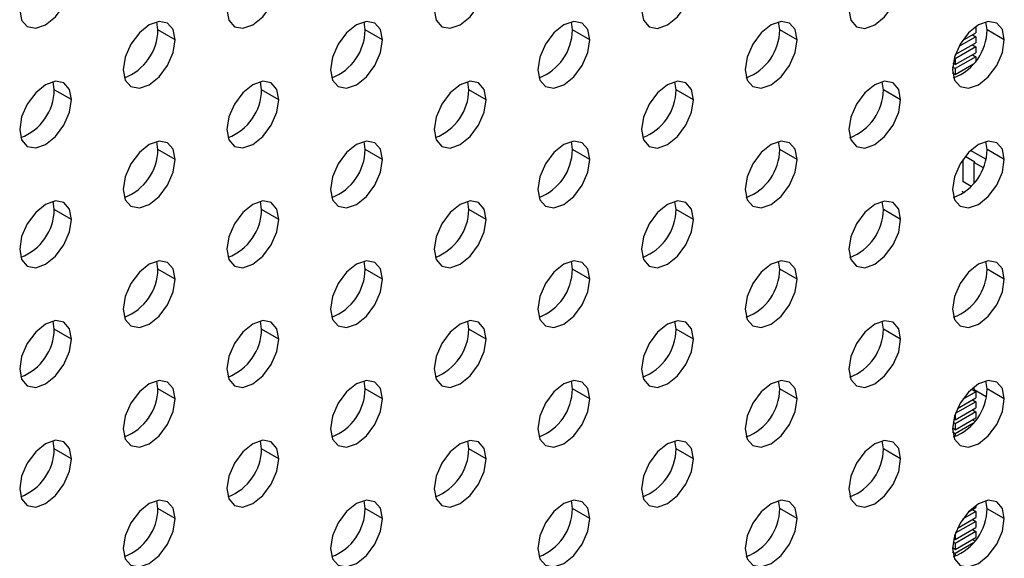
# Model space of a CAD drawing. Header units: millimetres. Extents: x 0 to 1118, y 0 to 864.
# Tile 241 of 254: x 986.53 to 993.25, y 700.26 to 703.93. Entities that reach past the tile are written whole.
import ezdxf

# ---------------------------------------------------------------- set-up
doc = ezdxf.new("R2010")
doc.units = ezdxf.units.MM

msp = doc.modelspace()

# ---------------------------------------------------------------- linework, layer by layer
at = {"color": 7, "linetype": 'Continuous', "lineweight": 25}
for p, q in [((987.4746, 703.8646), (987.467, 703.9195)), ((987.5925, 703.7966), (987.4746, 703.8646)), ((988.8889, 703.8645), (988.8812, 703.9194)), ((989.0067, 703.7964), (988.8889, 703.8645)), ((990.3031, 703.8644), (990.2955, 703.9192)), ((990.4209, 703.7963), (990.3031, 703.8644)), ((991.7173, 703.8642), (991.7097, 703.9191)), ((991.8351, 703.7962), (991.7173, 703.8642)), ((993.0549, 703.8856), (993.046, 703.8805)), ((993.0539, 703.8862), (993.0549, 703.8856)), ((993.0549, 703.8856), (993.0549, 703.8448)), ((993.1315, 703.8641), (993.1239, 703.919)), ((993.2493, 703.7961), (993.1315, 703.8641)), ((993.0549, 703.8176), (992.939, 703.7507)), ((992.9639, 703.7922), (993.0549, 703.8448)), ((993.0313, 703.8312), (993.0549, 703.8176)), ((993.0549, 703.8176), (993.0549, 703.7767)), ((993.0549, 703.7495), (992.9135, 703.6679)), ((992.9152, 703.6961), (993.0549, 703.7767)), ((993.0313, 703.7631), (993.0549, 703.7495)), ((993.0549, 703.7495), (993.0549, 703.7087)), ((992.9135, 703.6679), (992.9074, 703.6714)), ((992.9135, 703.6271), (993.0549, 703.7087)), ((993.0549, 703.6815), (992.9135, 703.5998)), ((992.9135, 703.6679), (992.9135, 703.6271)), ((993.0313, 703.6951), (993.0549, 703.6815)), ((993.0549, 703.6815), (993.0549, 703.6517)), ((992.9135, 703.5998), (992.8964, 703.6097)), ((992.9017, 703.6339), (992.899, 703.6323)), ((992.9135, 703.6271), (992.8994, 703.6352)), ((992.9135, 703.559), (993.0394, 703.6317)), ((992.9135, 703.5998), (992.9135, 703.559)), ((993.0313, 703.627), (993.0341, 703.6254)), ((992.9135, 703.559), (992.897, 703.5685)), ((992.9017, 703.5658), (992.8977, 703.5635)), ((992.9041, 703.5372), (992.9032, 703.5377)), ((986.7675, 703.4564), (986.7599, 703.5113)), ((988.1818, 703.4563), (988.1741, 703.5112)), ((989.596, 703.4561), (989.5883, 703.511)), ((991.0102, 703.456), (991.0026, 703.5109)), ((992.4244, 703.4559), (992.4168, 703.5108)), ((986.8854, 703.3884), (986.7675, 703.4564)), ((988.2996, 703.3882), (988.1818, 703.4563)), ((989.7138, 703.3881), (989.596, 703.4561)), ((991.128, 703.388), (991.0102, 703.456)), ((992.5422, 703.3878), (992.4244, 703.4559)), ((987.4746, 703.0481), (987.467, 703.103)), ((988.8889, 703.0479), (988.8812, 703.1028)), ((990.3031, 703.0478), (990.2955, 703.1027)), ((991.7173, 703.0477), (991.7097, 703.1026)), ((993.1315, 703.0475), (993.1239, 703.1024)), ((987.5925, 702.98), (987.4746, 703.0481)), ((989.0067, 702.9799), (988.8889, 703.0479)), ((990.4209, 702.9798), (990.3031, 703.0478)), ((991.8351, 702.9796), (991.7173, 703.0477)), ((992.983, 703.0017), (993.049, 702.9636)), ((993.1234, 702.9819), (993.0197, 703.0417)), ((993.2493, 702.9795), (993.1315, 703.0475)), ((992.9665, 702.9795), (992.9665, 702.8289)), ((993.0431, 702.9602), (993.049, 702.9636)), ((993.0431, 702.8197), (993.0431, 702.9602)), ((993.0431, 702.9602), (993.1049, 702.9245)), ((993.0228, 702.7964), (992.9665, 702.8289)), ((992.9606, 702.7629), (992.9751, 702.7545)), ((986.7675, 702.6399), (986.7599, 702.6948)), ((988.1818, 702.6397), (988.1741, 702.6946)), ((989.596, 702.6396), (989.5883, 702.6945)), ((991.0102, 702.6395), (991.0026, 702.6944)), ((992.4244, 702.6393), (992.4168, 702.6942)), ((986.8854, 702.5718), (986.7675, 702.6399)), ((988.2996, 702.5717), (988.1818, 702.6397)), ((989.7138, 702.5716), (989.596, 702.6396)), ((991.128, 702.5714), (991.0102, 702.6395)), ((992.5422, 702.5713), (992.4244, 702.6393)), ((987.4746, 702.2315), (987.467, 702.2864)), ((988.8889, 702.2314), (988.8812, 702.2863)), ((990.3031, 702.2313), (990.2955, 702.2862)), ((991.7173, 702.2311), (991.7097, 702.286)), ((993.1315, 702.231), (993.1239, 702.2859)), ((987.5925, 702.1635), (987.4746, 702.2315)), ((989.0067, 702.1634), (988.8889, 702.2314)), ((990.4209, 702.1632), (990.3031, 702.2313)), ((991.8351, 702.1631), (991.7173, 702.2311)), ((993.2493, 702.163), (993.1315, 702.231)), ((986.7675, 701.8233), (986.7599, 701.8782)), ((988.1818, 701.8232), (988.1741, 701.8781)), ((989.596, 701.8231), (989.5883, 701.8779)), ((991.0102, 701.8229), (991.0026, 701.8778)), ((992.4244, 701.8228), (992.4168, 701.8777)), ((986.8854, 701.7553), (986.7675, 701.8233)), ((988.2996, 701.7552), (988.1818, 701.8232)), ((989.7138, 701.755), (989.596, 701.8231)), ((991.128, 701.7549), (991.0102, 701.8229)), ((992.5422, 701.7548), (992.4244, 701.8228)), ((987.4746, 701.415), (987.467, 701.4699)), ((988.8889, 701.4149), (988.8812, 701.4697)), ((990.3031, 701.4147), (990.2955, 701.4696)), ((991.7173, 701.4146), (991.7097, 701.4695)), ((993.1315, 701.4145), (993.1239, 701.4693)), ((987.5925, 701.347), (987.4746, 701.415)), ((989.0067, 701.3468), (988.8889, 701.4149)), ((990.4209, 701.3467), (990.3031, 701.4147)), ((991.8351, 701.3466), (991.7173, 701.4146)), ((993.0549, 701.3952), (992.9639, 701.3426)), ((993.0243, 701.4128), (993.0549, 701.3952)), ((993.0431, 701.4156), (993.0337, 701.421)), ((993.0431, 701.4088), (993.0431, 701.4286)), ((993.126, 701.3609), (993.0431, 701.4088)), ((993.0549, 701.3952), (993.0549, 701.3543)), ((993.2493, 701.3464), (993.1315, 701.4145)), ((993.0549, 701.3271), (992.9152, 701.2465)), ((992.9297, 701.282), (993.0549, 701.3543)), ((993.0313, 701.3407), (993.0549, 701.3271)), ((993.0549, 701.3271), (993.0549, 701.2863)), ((992.9135, 701.2046), (993.0549, 701.2863)), ((993.0549, 701.2591), (992.9135, 701.1774)), ((992.9135, 701.2415), (992.9135, 701.2046)), ((993.0313, 701.2727), (993.0549, 701.2591)), ((993.0549, 701.2591), (993.0549, 701.2182)), ((992.9135, 701.1774), (992.8994, 701.1855)), ((992.9135, 701.2046), (992.9043, 701.2099)), ((992.9135, 701.1366), (993.0549, 701.2182)), ((993.0394, 701.1821), (992.9135, 701.1094)), ((992.9135, 701.1774), (992.9135, 701.1366)), ((993.0313, 701.2046), (993.0491, 701.1943)), ((992.9135, 701.1366), (992.8958, 701.1468)), ((992.9017, 701.1434), (992.8958, 701.14)), ((992.9135, 701.1094), (992.897, 701.1189)), ((992.9135, 701.1094), (992.9135, 701.0901)), ((986.7675, 701.0068), (986.7599, 701.0617)), ((988.1818, 701.0067), (988.1741, 701.0615)), ((989.596, 701.0065), (989.5883, 701.0614)), ((991.0102, 701.0064), (991.0026, 701.0613)), ((992.4244, 701.0063), (992.4168, 701.0611)), ((986.8854, 700.9388), (986.7675, 701.0068)), ((988.2996, 700.9386), (988.1818, 701.0067)), ((989.7138, 700.9385), (989.596, 701.0065)), ((991.128, 700.9384), (991.0102, 701.0064)), ((992.5422, 700.9382), (992.4244, 701.0063)), ((987.4746, 700.5985), (987.467, 700.6533)), ((988.8889, 700.5983), (988.8812, 700.6532)), ((990.3031, 700.5982), (990.2955, 700.6531)), ((991.7173, 700.5981), (991.7097, 700.6529)), ((993.1315, 700.5979), (993.1239, 700.6528)), ((987.5925, 700.5304), (987.4746, 700.5985)), ((989.0067, 700.5303), (988.8889, 700.5983)), ((990.4209, 700.5302), (990.3031, 700.5982)), ((991.8351, 700.53), (991.7173, 700.5981)), ((993.0549, 700.5786), (992.9639, 700.5261)), ((993.0041, 700.5765), (993.0549, 700.6058)), ((993.0313, 700.5922), (993.0549, 700.5786)), ((993.0549, 700.6207), (993.0549, 700.6058)), ((993.0549, 700.5786), (993.0549, 700.5378)), ((993.2493, 700.5299), (993.1315, 700.5979)), ((993.0549, 700.5106), (992.9152, 700.4299)), ((992.9297, 700.4655), (993.0549, 700.5378)), ((993.0313, 700.5242), (993.0549, 700.5106)), ((993.0549, 700.5106), (993.0549, 700.4697)), ((992.9135, 700.3881), (993.0549, 700.4697)), ((993.0549, 700.4425), (992.9135, 700.3609)), ((993.0313, 700.4561), (993.0549, 700.4425)), ((993.0549, 700.4425), (993.0549, 700.4017)), ((992.9135, 700.3609), (992.8994, 700.369)), ((992.9135, 700.3881), (992.9043, 700.3934)), ((992.9135, 700.425), (992.9135, 700.3881)), ((992.9135, 700.3201), (993.0549, 700.4017)), ((993.0313, 700.3881), (993.0491, 700.3778)), ((992.9135, 700.3201), (992.8958, 700.3302)), ((992.9017, 700.3269), (992.8958, 700.3235)), ((992.9135, 700.2928), (992.897, 700.3023)), ((993.0394, 700.3655), (992.9135, 700.2928)), ((992.9135, 700.3609), (992.9135, 700.3201)), ((992.9135, 700.2928), (992.9135, 700.2736))]:
    msp.add_line(p, q, dxfattribs=at)
at = {"color": 7, "linetype": 'Continuous', "lineweight": 25, "flags": 128}
for points in [[(986.5318, 704.0008), (986.5453, 703.9305), (986.5836, 703.8864), (986.641, 703.8752), (986.7086, 703.8987), (986.7763, 703.9533), (986.8336, 704.0307), (986.8719, 704.119), (986.8854, 704.2049)], [(987.946, 704.0007), (987.9595, 703.9303), (987.9978, 703.8862), (988.0552, 703.8751), (988.1228, 703.8986), (988.1905, 703.9532), (988.2478, 704.0306), (988.2861, 704.1189), (988.2996, 704.2048)], [(989.3603, 704.0006), (989.3737, 703.9302), (989.412, 703.8861), (989.4694, 703.875), (989.537, 703.8985), (989.6047, 703.9531), (989.662, 704.0304), (989.7004, 704.1188), (989.7138, 704.2047)], [(990.7745, 704.0004), (990.7879, 703.9301), (990.8263, 703.886), (990.8836, 703.8748), (990.9513, 703.8983), (991.0189, 703.9529), (991.0763, 704.0303), (991.1146, 704.1186), (991.128, 704.2045)], [(992.1887, 704.0003), (992.2021, 703.9299), (992.2405, 703.8858), (992.2978, 703.8747), (992.3655, 703.8982), (992.4331, 703.9528), (992.4905, 704.0302), (992.5288, 704.1185), (992.5422, 704.2044)], [(987.5925, 703.7966), (987.579, 703.8669), (987.5407, 703.911), (987.4834, 703.9222), (987.4157, 703.8987), (987.3481, 703.8441), (987.2907, 703.7667), (987.2524, 703.6784), (987.2389, 703.5925)], [(989.0067, 703.7964), (988.9933, 703.8668), (988.9549, 703.9109), (988.8976, 703.922), (988.8299, 703.8985), (988.7623, 703.8439), (988.7049, 703.7666), (988.6666, 703.6782), (988.6532, 703.5923)], [(990.4209, 703.7963), (990.4075, 703.8667), (990.3691, 703.9108), (990.3118, 703.9219), (990.2441, 703.8984), (990.1765, 703.8438), (990.1191, 703.7665), (990.0808, 703.6781), (990.0674, 703.5922)], [(991.8351, 703.7962), (991.8217, 703.8665), (991.7834, 703.9106), (991.726, 703.9218), (991.6584, 703.8983), (991.5907, 703.8437), (991.5334, 703.7663), (991.495, 703.678), (991.4816, 703.5921)], [(993.2493, 703.7961), (993.2359, 703.8664), (993.1976, 703.9105), (993.1402, 703.9217), (993.0726, 703.8981), (993.0049, 703.8435), (992.9476, 703.7662), (992.9093, 703.6778), (992.8958, 703.5919)], [(987.2389, 703.5925), (987.2524, 703.5221), (987.2907, 703.478), (987.3481, 703.4669), (987.4157, 703.4904), (987.4834, 703.545), (987.5407, 703.6223), (987.579, 703.7107), (987.5925, 703.7966)], [(988.6532, 703.5923), (988.6666, 703.522), (988.7049, 703.4779), (988.7623, 703.4667), (988.8299, 703.4903), (988.8976, 703.5449), (988.9549, 703.6222), (988.9933, 703.7106), (989.0067, 703.7964)], [(990.0674, 703.5922), (990.0808, 703.5219), (990.1191, 703.4778), (990.1765, 703.4666), (990.2441, 703.4901), (990.3118, 703.5447), (990.3691, 703.6221), (990.4075, 703.7104), (990.4209, 703.7963)], [(991.4816, 703.5921), (991.495, 703.5217), (991.5334, 703.4776), (991.5907, 703.4665), (991.6584, 703.49), (991.726, 703.5446), (991.7834, 703.6219), (991.8217, 703.7103), (991.8351, 703.7962)], [(992.8958, 703.5919), (992.9093, 703.5216), (992.9476, 703.4775), (993.0049, 703.4664), (993.0726, 703.4899), (993.1402, 703.5445), (993.1976, 703.6218), (993.2359, 703.7102), (993.2493, 703.7961)], [(986.8854, 703.3884), (986.8719, 703.4587), (986.8336, 703.5028), (986.7763, 703.514), (986.7086, 703.4905), (986.641, 703.4359), (986.5836, 703.3585), (986.5453, 703.2702), (986.5318, 703.1843)], [(988.2996, 703.3882), (988.2861, 703.4586), (988.2478, 703.5027), (988.1905, 703.5138), (988.1228, 703.4903), (988.0552, 703.4357), (987.9978, 703.3584), (987.9595, 703.27), (987.946, 703.1841)], [(989.7138, 703.3881), (989.7004, 703.4585), (989.662, 703.5026), (989.6047, 703.5137), (989.537, 703.4902), (989.4694, 703.4356), (989.412, 703.3582), (989.3737, 703.2699), (989.3603, 703.184)], [(991.128, 703.388), (991.1146, 703.4583), (991.0763, 703.5024), (991.0189, 703.5136), (990.9513, 703.4901), (990.8836, 703.4355), (990.8263, 703.3581), (990.7879, 703.2698), (990.7745, 703.1839)], [(992.5422, 703.3878), (992.5288, 703.4582), (992.4905, 703.5023), (992.4331, 703.5134), (992.3655, 703.4899), (992.2978, 703.4353), (992.2405, 703.358), (992.2021, 703.2696), (992.1887, 703.1837)], [(986.5318, 703.1843), (986.5453, 703.1139), (986.5836, 703.0698), (986.641, 703.0587), (986.7086, 703.0822), (986.7763, 703.1368), (986.8336, 703.2141), (986.8719, 703.3025), (986.8854, 703.3884)], [(987.946, 703.1841), (987.9595, 703.1138), (987.9978, 703.0697), (988.0552, 703.0585), (988.1228, 703.0821), (988.1905, 703.1367), (988.2478, 703.214), (988.2861, 703.3024), (988.2996, 703.3882)], [(989.3603, 703.184), (989.3737, 703.1137), (989.412, 703.0696), (989.4694, 703.0584), (989.537, 703.0819), (989.6047, 703.1365), (989.662, 703.2139), (989.7004, 703.3022), (989.7138, 703.3881)], [(990.7745, 703.1839), (990.7879, 703.1135), (990.8263, 703.0694), (990.8836, 703.0583), (990.9513, 703.0818), (991.0189, 703.1364), (991.0763, 703.2137), (991.1146, 703.3021), (991.128, 703.388)], [(992.1887, 703.1837), (992.2021, 703.1134), (992.2405, 703.0693), (992.2978, 703.0581), (992.3655, 703.0817), (992.4331, 703.1363), (992.4905, 703.2136), (992.5288, 703.302), (992.5422, 703.3878)], [(987.5925, 702.98), (987.579, 703.0504), (987.5407, 703.0945), (987.4834, 703.1056), (987.4157, 703.0821), (987.3481, 703.0275), (987.2907, 702.9502), (987.2524, 702.8618), (987.2389, 702.7759)], [(989.0067, 702.9799), (988.9933, 703.0503), (988.9549, 703.0944), (988.8976, 703.1055), (988.8299, 703.082), (988.7623, 703.0274), (988.7049, 702.95), (988.6666, 702.8617), (988.6532, 702.7758)], [(990.4209, 702.9798), (990.4075, 703.0501), (990.3691, 703.0942), (990.3118, 703.1054), (990.2441, 703.0819), (990.1765, 703.0273), (990.1191, 702.9499), (990.0808, 702.8616), (990.0674, 702.7757)], [(991.8351, 702.9796), (991.8217, 703.05), (991.7834, 703.0941), (991.726, 703.1052), (991.6584, 703.0817), (991.5907, 703.0271), (991.5334, 702.9498), (991.495, 702.8614), (991.4816, 702.7755)], [(993.2493, 702.9795), (993.2359, 703.0499), (993.1976, 703.094), (993.1402, 703.1051), (993.0726, 703.0816), (993.0049, 703.027), (992.9476, 702.9496), (992.9093, 702.8613), (992.8958, 702.7754)], [(987.2389, 702.7759), (987.2524, 702.7056), (987.2907, 702.6615), (987.3481, 702.6503), (987.4157, 702.6739), (987.4834, 702.7284), (987.5407, 702.8058), (987.579, 702.8942), (987.5925, 702.98)], [(988.6532, 702.7758), (988.6666, 702.7055), (988.7049, 702.6614), (988.7623, 702.6502), (988.8299, 702.6737), (988.8976, 702.7283), (988.9549, 702.8057), (988.9933, 702.894), (989.0067, 702.9799)], [(990.0674, 702.7757), (990.0808, 702.7053), (990.1191, 702.6612), (990.1765, 702.6501), (990.2441, 702.6736), (990.3118, 702.7282), (990.3691, 702.8055), (990.4075, 702.8939), (990.4209, 702.9798)], [(991.4816, 702.7755), (991.495, 702.7052), (991.5334, 702.6611), (991.5907, 702.6499), (991.6584, 702.6735), (991.726, 702.728), (991.7834, 702.8054), (991.8217, 702.8938), (991.8351, 702.9796)], [(992.8958, 702.7754), (992.9093, 702.7051), (992.9476, 702.661), (993.0049, 702.6498), (993.0726, 702.6733), (993.1402, 702.7279), (993.1976, 702.8053), (993.2359, 702.8936), (993.2493, 702.9795)], [(986.8854, 702.5718), (986.8719, 702.6422), (986.8336, 702.6863), (986.7763, 702.6974), (986.7086, 702.6739), (986.641, 702.6193), (986.5836, 702.542), (986.5453, 702.4536), (986.5318, 702.3677)], [(988.2996, 702.5717), (988.2861, 702.6421), (988.2478, 702.6862), (988.1905, 702.6973), (988.1228, 702.6738), (988.0552, 702.6192), (987.9978, 702.5418), (987.9595, 702.4535), (987.946, 702.3676)], [(989.7138, 702.5716), (989.7004, 702.6419), (989.662, 702.686), (989.6047, 702.6972), (989.537, 702.6737), (989.4694, 702.6191), (989.412, 702.5417), (989.3737, 702.4534), (989.3603, 702.3675)], [(991.128, 702.5714), (991.1146, 702.6418), (991.0763, 702.6859), (991.0189, 702.697), (990.9513, 702.6735), (990.8836, 702.6189), (990.8263, 702.5416), (990.7879, 702.4532), (990.7745, 702.3673)], [(992.5422, 702.5713), (992.5288, 702.6417), (992.4905, 702.6858), (992.4331, 702.6969), (992.3655, 702.6734), (992.2978, 702.6188), (992.2405, 702.5414), (992.2021, 702.4531), (992.1887, 702.3672)], [(986.5318, 702.3677), (986.5453, 702.2974), (986.5836, 702.2533), (986.641, 702.2421), (986.7086, 702.2657), (986.7763, 702.3202), (986.8336, 702.3976), (986.8719, 702.486), (986.8854, 702.5718)], [(987.946, 702.3676), (987.9595, 702.2973), (987.9978, 702.2531), (988.0552, 702.242), (988.1228, 702.2655), (988.1905, 702.3201), (988.2478, 702.3975), (988.2861, 702.4858), (988.2996, 702.5717)], [(989.3603, 702.3675), (989.3737, 702.2971), (989.412, 702.253), (989.4694, 702.2419), (989.537, 702.2654), (989.6047, 702.32), (989.662, 702.3973), (989.7004, 702.4857), (989.7138, 702.5716)], [(990.7745, 702.3673), (990.7879, 702.297), (990.8263, 702.2529), (990.8836, 702.2417), (990.9513, 702.2653), (991.0189, 702.3198), (991.0763, 702.3972), (991.1146, 702.4856), (991.128, 702.5714)], [(992.1887, 702.3672), (992.2021, 702.2969), (992.2405, 702.2527), (992.2978, 702.2416), (992.3655, 702.2651), (992.4331, 702.3197), (992.4905, 702.3971), (992.5288, 702.4854), (992.5422, 702.5713)], [(987.5925, 702.1635), (987.579, 702.2339), (987.5407, 702.278), (987.4834, 702.2891), (987.4157, 702.2656), (987.3481, 702.211), (987.2907, 702.1336), (987.2524, 702.0453), (987.2389, 701.9594)], [(989.0067, 702.1634), (988.9933, 702.2337), (988.9549, 702.2778), (988.8976, 702.289), (988.8299, 702.2655), (988.7623, 702.2109), (988.7049, 702.1335), (988.6666, 702.0452), (988.6532, 701.9593)], [(990.4209, 702.1632), (990.4075, 702.2336), (990.3691, 702.2777), (990.3118, 702.2888), (990.2441, 702.2653), (990.1765, 702.2107), (990.1191, 702.1334), (990.0808, 702.045), (990.0674, 701.9591)], [(991.8351, 702.1631), (991.8217, 702.2335), (991.7834, 702.2776), (991.726, 702.2887), (991.6584, 702.2652), (991.5907, 702.2106), (991.5334, 702.1332), (991.495, 702.0449), (991.4816, 701.959)], [(993.2493, 702.163), (993.2359, 702.2333), (993.1976, 702.2774), (993.1402, 702.2886), (993.0726, 702.2651), (993.0049, 702.2105), (992.9476, 702.1331), (992.9093, 702.0448), (992.8958, 701.9589)], [(987.2389, 701.9594), (987.2524, 701.889), (987.2907, 701.8449), (987.3481, 701.8338), (987.4157, 701.8573), (987.4834, 701.9119), (987.5407, 701.9893), (987.579, 702.0776), (987.5925, 702.1635)], [(988.6532, 701.9593), (988.6666, 701.8889), (988.7049, 701.8448), (988.7623, 701.8337), (988.8299, 701.8572), (988.8976, 701.9118), (988.9549, 701.9891), (988.9933, 702.0775), (989.0067, 702.1634)], [(990.0674, 701.9591), (990.0808, 701.8888), (990.1191, 701.8447), (990.1765, 701.8335), (990.2441, 701.857), (990.3118, 701.9116), (990.3691, 701.989), (990.4075, 702.0773), (990.4209, 702.1632)], [(991.4816, 701.959), (991.495, 701.8886), (991.5334, 701.8445), (991.5907, 701.8334), (991.6584, 701.8569), (991.726, 701.9115), (991.7834, 701.9889), (991.8217, 702.0772), (991.8351, 702.1631)], [(992.8958, 701.9589), (992.9093, 701.8885), (992.9476, 701.8444), (993.0049, 701.8333), (993.0726, 701.8568), (993.1402, 701.9114), (993.1976, 701.9887), (993.2359, 702.0771), (993.2493, 702.163)], [(986.8854, 701.7553), (986.8719, 701.8256), (986.8336, 701.8698), (986.7763, 701.8809), (986.7086, 701.8574), (986.641, 701.8028), (986.5836, 701.7254), (986.5453, 701.6371), (986.5318, 701.5512)], [(988.2996, 701.7552), (988.2861, 701.8255), (988.2478, 701.8696), (988.1905, 701.8808), (988.1228, 701.8572), (988.0552, 701.8027), (987.9978, 701.7253), (987.9595, 701.6369), (987.946, 701.5511)], [(989.7138, 701.755), (989.7004, 701.8254), (989.662, 701.8695), (989.6047, 701.8806), (989.537, 701.8571), (989.4694, 701.8025), (989.412, 701.7252), (989.3737, 701.6368), (989.3603, 701.5509)], [(991.128, 701.7549), (991.1146, 701.8252), (991.0763, 701.8694), (991.0189, 701.8805), (990.9513, 701.857), (990.8836, 701.8024), (990.8263, 701.725), (990.7879, 701.6367), (990.7745, 701.5508)], [(992.5422, 701.7548), (992.5288, 701.8251), (992.4905, 701.8692), (992.4331, 701.8804), (992.3655, 701.8569), (992.2978, 701.8023), (992.2405, 701.7249), (992.2021, 701.6366), (992.1887, 701.5507)], [(986.5318, 701.5512), (986.5453, 701.4808), (986.5836, 701.4367), (986.641, 701.4256), (986.7086, 701.4491), (986.7763, 701.5037), (986.8336, 701.5811), (986.8719, 701.6694), (986.8854, 701.7553)], [(987.946, 701.5511), (987.9595, 701.4807), (987.9978, 701.4366), (988.0552, 701.4255), (988.1228, 701.449), (988.1905, 701.5036), (988.2478, 701.5809), (988.2861, 701.6693), (988.2996, 701.7552)], [(989.3603, 701.5509), (989.3737, 701.4806), (989.412, 701.4365), (989.4694, 701.4253), (989.537, 701.4488), (989.6047, 701.5034), (989.662, 701.5808), (989.7004, 701.6691), (989.7138, 701.755)], [(990.7745, 701.5508), (990.7879, 701.4804), (990.8263, 701.4363), (990.8836, 701.4252), (990.9513, 701.4487), (991.0189, 701.5033), (991.0763, 701.5807), (991.1146, 701.669), (991.128, 701.7549)], [(992.1887, 701.5507), (992.2021, 701.4803), (992.2405, 701.4362), (992.2978, 701.4251), (992.3655, 701.4486), (992.4331, 701.5032), (992.4905, 701.5805), (992.5288, 701.6689), (992.5422, 701.7548)], [(987.5925, 701.347), (987.579, 701.4173), (987.5407, 701.4614), (987.4834, 701.4726), (987.4157, 701.449), (987.3481, 701.3945), (987.2907, 701.3171), (987.2524, 701.2287), (987.2389, 701.1429)], [(989.0067, 701.3468), (988.9933, 701.4172), (988.9549, 701.4613), (988.8976, 701.4724), (988.8299, 701.4489), (988.7623, 701.3943), (988.7049, 701.317), (988.6666, 701.2286), (988.6532, 701.1427)], [(990.4209, 701.3467), (990.4075, 701.417), (990.3691, 701.4611), (990.3118, 701.4723), (990.2441, 701.4488), (990.1765, 701.3942), (990.1191, 701.3168), (990.0808, 701.2285), (990.0674, 701.1426)], [(991.8351, 701.3466), (991.8217, 701.4169), (991.7834, 701.461), (991.726, 701.4722), (991.6584, 701.4486), (991.5907, 701.3941), (991.5334, 701.3167), (991.495, 701.2283), (991.4816, 701.1425)], [(993.2493, 701.3464), (993.2359, 701.4168), (993.1976, 701.4609), (993.1402, 701.472), (993.0726, 701.4485), (993.0049, 701.3939), (992.9476, 701.3166), (992.9093, 701.2282), (992.8958, 701.1423)], [(987.2389, 701.1429), (987.2524, 701.0725), (987.2907, 701.0284), (987.3481, 701.0173), (987.4157, 701.0408), (987.4834, 701.0954), (987.5407, 701.1727), (987.579, 701.2611), (987.5925, 701.347)], [(988.6532, 701.1427), (988.6666, 701.0724), (988.7049, 701.0283), (988.7623, 701.0171), (988.8299, 701.0406), (988.8976, 701.0952), (988.9549, 701.1726), (988.9933, 701.2609), (989.0067, 701.3468)], [(990.0674, 701.1426), (990.0808, 701.0722), (990.1191, 701.0281), (990.1765, 701.017), (990.2441, 701.0405), (990.3118, 701.0951), (990.3691, 701.1725), (990.4075, 701.2608), (990.4209, 701.3467)], [(991.4816, 701.1425), (991.495, 701.0721), (991.5334, 701.028), (991.5907, 701.0169), (991.6584, 701.0404), (991.726, 701.095), (991.7834, 701.1723), (991.8217, 701.2607), (991.8351, 701.3466)], [(992.8958, 701.1423), (992.9093, 701.072), (992.9476, 701.0279), (993.0049, 701.0167), (993.0726, 701.0402), (993.1402, 701.0948), (993.1976, 701.1722), (993.2359, 701.2605), (993.2493, 701.3464)], [(986.8854, 700.9388), (986.8719, 701.0091), (986.8336, 701.0532), (986.7763, 701.0644), (986.7086, 701.0408), (986.641, 700.9862), (986.5836, 700.9089), (986.5453, 700.8205), (986.5318, 700.7347)], [(988.2996, 700.9386), (988.2861, 701.009), (988.2478, 701.0531), (988.1905, 701.0642), (988.1228, 701.0407), (988.0552, 700.9861), (987.9978, 700.9088), (987.9595, 700.8204), (987.946, 700.7345)], [(989.7138, 700.9385), (989.7004, 701.0088), (989.662, 701.0529), (989.6047, 701.0641), (989.537, 701.0406), (989.4694, 700.986), (989.412, 700.9086), (989.3737, 700.8203), (989.3603, 700.7344)], [(991.128, 700.9384), (991.1146, 701.0087), (991.0763, 701.0528), (991.0189, 701.064), (990.9513, 701.0404), (990.8836, 700.9858), (990.8263, 700.9085), (990.7879, 700.8201), (990.7745, 700.7343)], [(992.5422, 700.9382), (992.5288, 701.0086), (992.4905, 701.0527), (992.4331, 701.0638), (992.3655, 701.0403), (992.2978, 700.9857), (992.2405, 700.9084), (992.2021, 700.82), (992.1887, 700.7341)], [(986.5318, 700.7347), (986.5453, 700.6643), (986.5836, 700.6202), (986.641, 700.6091), (986.7086, 700.6326), (986.7763, 700.6872), (986.8336, 700.7645), (986.8719, 700.8529), (986.8854, 700.9388)], [(987.946, 700.7345), (987.9595, 700.6642), (987.9978, 700.6201), (988.0552, 700.6089), (988.1228, 700.6324), (988.1905, 700.687), (988.2478, 700.7644), (988.2861, 700.8527), (988.2996, 700.9386)], [(989.3603, 700.7344), (989.3737, 700.664), (989.412, 700.6199), (989.4694, 700.6088), (989.537, 700.6323), (989.6047, 700.6869), (989.662, 700.7643), (989.7004, 700.8526), (989.7138, 700.9385)], [(990.7745, 700.7343), (990.7879, 700.6639), (990.8263, 700.6198), (990.8836, 700.6087), (990.9513, 700.6322), (991.0189, 700.6868), (991.0763, 700.7641), (991.1146, 700.8525), (991.128, 700.9384)], [(992.1887, 700.7341), (992.2021, 700.6638), (992.2405, 700.6197), (992.2978, 700.6085), (992.3655, 700.632), (992.4331, 700.6866), (992.4905, 700.764), (992.5288, 700.8523), (992.5422, 700.9382)], [(987.5925, 700.5304), (987.579, 700.6008), (987.5407, 700.6449), (987.4834, 700.656), (987.4157, 700.6325), (987.3481, 700.5779), (987.2907, 700.5006), (987.2524, 700.4122), (987.2389, 700.3263)], [(989.0067, 700.5303), (988.9933, 700.6006), (988.9549, 700.6447), (988.8976, 700.6559), (988.8299, 700.6324), (988.7623, 700.5778), (988.7049, 700.5004), (988.6666, 700.4121), (988.6532, 700.3262)], [(990.4209, 700.5302), (990.4075, 700.6005), (990.3691, 700.6446), (990.3118, 700.6558), (990.2441, 700.6322), (990.1765, 700.5776), (990.1191, 700.5003), (990.0808, 700.4119), (990.0674, 700.3261)], [(991.8351, 700.53), (991.8217, 700.6004), (991.7834, 700.6445), (991.726, 700.6556), (991.6584, 700.6321), (991.5907, 700.5775), (991.5334, 700.5002), (991.495, 700.4118), (991.4816, 700.3259)], [(993.2493, 700.5299), (993.2359, 700.6002), (993.1976, 700.6443), (993.1402, 700.6555), (993.0726, 700.632), (993.0049, 700.5774), (992.9476, 700.5), (992.9093, 700.4117), (992.8958, 700.3258)], [(987.2389, 700.3263), (987.2524, 700.256), (987.2907, 700.2119), (987.3481, 700.2007), (987.4157, 700.2242), (987.4834, 700.2788), (987.5407, 700.3562), (987.579, 700.4445), (987.5925, 700.5304)], [(988.6532, 700.3262), (988.6666, 700.2558), (988.7049, 700.2117), (988.7623, 700.2006), (988.8299, 700.2241), (988.8976, 700.2787), (988.9549, 700.3561), (988.9933, 700.4444), (989.0067, 700.5303)], [(990.0674, 700.3261), (990.0808, 700.2557), (990.1191, 700.2116), (990.1765, 700.2005), (990.2441, 700.224), (990.3118, 700.2786), (990.3691, 700.3559), (990.4075, 700.4443), (990.4209, 700.5302)], [(991.4816, 700.3259), (991.495, 700.2556), (991.5334, 700.2115), (991.5907, 700.2003), (991.6584, 700.2238), (991.726, 700.2784), (991.7834, 700.3558), (991.8217, 700.4441), (991.8351, 700.53)], [(992.8958, 700.3258), (992.9093, 700.2554), (992.9476, 700.2113), (993.0049, 700.2002), (993.0726, 700.2237), (993.1402, 700.2783), (993.1976, 700.3557), (993.2359, 700.444), (993.2493, 700.5299)]]:
    msp.add_lwpolyline(points, dxfattribs=at)
at = {"color": 7, "linetype": 'Continuous', "lineweight": 25}
for centre in [(987.1205, 703.8686), (988.5347, 703.8684), (989.9489, 703.8683), (991.3631, 703.8682), (992.7773, 703.868), (986.4134, 703.4604), (987.8276, 703.4602), (989.2418, 703.4601), (990.656, 703.46), (992.0702, 703.4598), (987.1205, 703.052), (988.5347, 703.0519), (989.9489, 703.0518), (991.3631, 703.0516), (992.7773, 703.0515), (986.4134, 702.6438), (987.8276, 702.6437), (989.2418, 702.6436), (990.656, 702.6434), (992.0702, 702.6433), (987.1205, 702.2355), (988.5347, 702.2354), (989.9489, 702.2352), (991.3631, 702.2351), (992.7773, 702.235), (986.4134, 701.8273), (987.8276, 701.8272), (989.2418, 701.827), (990.656, 701.8269), (992.0702, 701.8268), (987.1205, 701.419), (988.5347, 701.4188), (989.9489, 701.4187), (991.3631, 701.4186), (992.7773, 701.4184), (986.4134, 701.0108), (987.8276, 701.0106), (989.2418, 701.0105), (990.656, 701.0104), (992.0702, 701.0102), (987.1205, 700.6024), (988.5347, 700.6023), (989.9489, 700.6021), (991.3631, 700.602), (992.7773, 700.6019)]:
    msp.add_arc(centre, 0.3542, 290.85165, 359.35937, dxfattribs=at)

doc.saveas('drawing.dxf')
